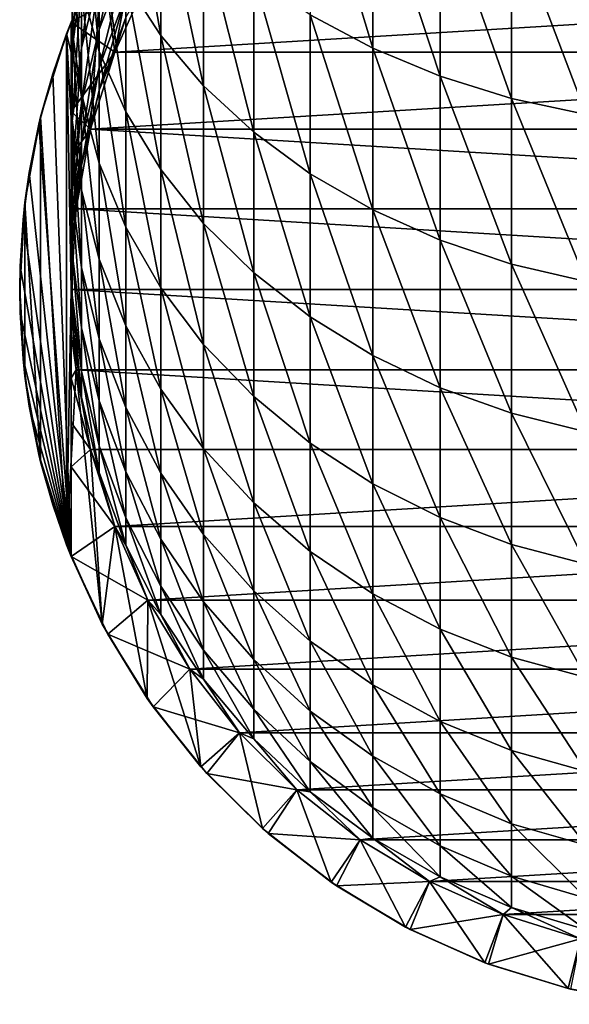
# Model space of a CAD drawing. Header units: metres. Extents: x -99 to 99, y -314 to 25.
# Tile 1 of 256: x -14 to -3, y -314 to -295. Entities that reach past the tile are written whole.
import ezdxf

# ---------------------------------------------------------------- set-up
doc = ezdxf.new("R2010")
doc.units = ezdxf.units.M
doc.layers.add('solid_K2442E1000C35', color=7, linetype='CONTINUOUS')

msp = doc.modelspace()

# ---------------------------------------------------------------- linework, layer by layer
at = {"layer": 'solid_K2442E1000C35'}
for points in [[(-11.25833, -295.074585, 279.864441), (-11.25833, -292.176697, 283.155304), (-11.93681, -291.201721, 282.220123)], [(-11.93681, -294.023621, 279.015594), (-11.25833, -295.074585, 279.864441), (-11.93681, -291.201721, 282.220123)], [(-7.143617, -295.324188, 286.174347), (-7.143617, -291.888611, 289.463562), (-8.356239, -291.292633, 288.785492)], [(-8.356239, -294.672668, 285.549438), (-7.143617, -295.324188, 286.174347), (-8.356239, -291.292633, 288.785492)], [(-12.978006, -294.964355, 269.805084), (-12.978006, -292.922577, 273.123047), (-12.978006, -291.669952, 272.276642)], [(-12.978006, -293.644287, 269.068329), (-12.978006, -294.964355, 269.805084), (-12.978006, -291.669952, 272.276642)], [(-12.453864, -295.38559, 274.787292), (-12.453864, -292.918457, 278.123016), (-12.802501, -291.774078, 277.19873)], [(-12.802501, -294.166718, 273.963715), (-12.453864, -295.38559, 274.787292), (-12.802501, -291.774078, 277.19873)], [(-11.521734, -292.057281, 241.805557), (-12.396396, -293.50412, 241.805557), (-12.155199, -295.40036, 241.805557)], [(-11.521734, -292.057281, 241.805557), (-12.155199, -295.40036, 241.805557), (-11.510919, -293.968811, 241.805557)], [(-5.834389, -295.86969, 286.697601), (-5.834389, -292.387634, 290.031342), (-7.143617, -291.888611, 289.463562)], [(-7.143617, -295.324188, 286.174347), (-5.834389, -295.86969, 286.697601), (-7.143617, -291.888611, 289.463562)], [(-10.427602, -296.05719, 280.658081), (-10.427602, -293.088226, 284.029633), (-11.25833, -292.176697, 283.155304)], [(-11.25833, -295.074585, 279.864441), (-10.427602, -296.05719, 280.658081), (-11.25833, -292.176697, 283.155304)], [(-12.978006, -295.338531, 265.703674), (-12.978006, -293.644287, 269.068329), (-12.802501, -292.33313, 268.336517)], [(-12.802501, -293.969879, 265.08606), (-12.978006, -295.338531, 265.703674), (-12.802501, -292.33313, 268.336517)], [(-4.446262, -296.301819, 287.112091), (-4.446262, -292.782928, 290.481079), (-5.834389, -292.387634, 290.031342)], [(-5.834389, -295.86969, 286.697601), (-4.446262, -296.301819, 287.112091), (-5.834389, -292.387634, 290.031342)], [(-12.802501, -295.324188, 261.70816), (-12.802501, -293.969879, 265.08606), (-12.453864, -292.629059, 264.481018)], [(-12.453864, -293.936737, 261.219391), (-12.802501, -295.324188, 261.70816), (-12.453864, -292.629059, 264.481018)], [(-12.453864, -294.96225, 257.858307), (-12.453864, -293.936737, 261.219391), (-11.93681, -292.596863, 260.747345)], [(-11.93681, -293.587067, 257.501953), (-12.453864, -294.96225, 257.858307), (-11.93681, -292.596863, 260.747345)], [(-2.998006, -296.614716, 287.412231), (-2.998006, -293.069153, 290.806732), (-4.446262, -292.782928, 290.481079)], [(-4.446262, -296.301819, 287.112091), (-2.998006, -296.614716, 287.412231), (-4.446262, -292.782928, 290.481079)], [(-12.802501, -296.275513, 270.536865), (-12.802501, -294.166718, 273.963715), (-12.978006, -292.922577, 273.123047)], [(-12.978006, -294.964355, 269.805084), (-12.802501, -296.275513, 270.536865), (-12.978006, -292.922577, 273.123047)], [(-11.93681, -296.562653, 275.582642), (-11.93681, -294.023621, 279.015594), (-12.453864, -292.918457, 278.123016)], [(-12.453864, -295.38559, 274.787292), (-11.93681, -296.562653, 275.582642), (-12.453864, -292.918457, 278.123016)], [(-9.455857, -296.958099, 281.385712), (-9.455857, -293.923981, 284.831299), (-10.427602, -293.088226, 284.029633)], [(-10.427602, -296.05719, 280.658081), (-9.455857, -296.958099, 281.385712), (-10.427602, -293.088226, 284.029633)], [(-13, -294.814087, 213.382904), (-12.290778, -293.306763, 213.382904), (-11.510907, -293.968811, 212.805557)], [(-13, -294.814087, 213.382904), (-12.396396, -293.50412, 241.805557), (-12.290778, -293.306763, 213.382904)], [(-12.396396, -293.50412, 241.805557), (-13.090259, -295.045868, 241.805557), (-12.622243, -296.899139, 241.805557)], [(-13, -294.814087, 217.805557), (-13.090259, -295.045868, 241.805557), (-12.396396, -293.50412, 241.805557)], [(-13, -294.814087, 217.805557), (-12.396396, -293.50412, 241.805557), (-13, -294.814087, 213.382904)], [(-12.396396, -293.50412, 241.805557), (-12.622243, -296.899139, 241.805557), (-12.155199, -295.40036, 241.805557)], [(-12.453864, -295.69809, 254.422195), (-12.453864, -294.96225, 257.858307), (-11.93681, -293.587067, 257.501953)], [(-11.93681, -294.297577, 254.184113), (-12.453864, -295.69809, 254.422195), (-11.93681, -293.587067, 257.501953)], [(-12.978006, -296.716492, 266.32547), (-12.978006, -294.964355, 269.805084), (-12.978006, -293.644287, 269.068329)], [(-12.978006, -295.338531, 265.703674), (-12.978006, -296.716492, 266.32547), (-12.978006, -293.644287, 269.068329)], [(-13, -294.814087, 213.382904), (-11.510907, -293.968811, 212.805557), (-12.155192, -295.40033, 212.805557)], [(-12.978006, -296.740387, 262.207123), (-12.978006, -295.338531, 265.703674), (-12.802501, -293.969879, 265.08606)], [(-12.802501, -295.324188, 261.70816), (-12.978006, -296.740387, 262.207123), (-12.802501, -293.969879, 265.08606)], [(-12.802501, -296.38623, 258.227295), (-12.802501, -295.324188, 261.70816), (-12.453864, -293.936737, 261.219391)], [(-12.453864, -294.96225, 257.858307), (-12.802501, -296.38623, 258.227295), (-12.453864, -293.936737, 261.219391)], [(-11.510928, -293.968842, 247.505554), (-12.155211, -295.40036, 247.505554), (-11.93681, -294.723297, 250.817856)], [(-12.155199, -295.40036, 241.805557), (-12.155211, -295.40036, 247.505554), (-11.510928, -293.968842, 247.505554)], [(-11.510919, -293.968811, 241.805557), (-12.155199, -295.40036, 241.805557), (-11.510928, -293.968842, 247.505554)], [(-12.155192, -295.40033, 212.805557), (-11.510907, -293.968811, 212.805557), (11.510933, -293.968842, 212.805557)], [(-12.155192, -295.40033, 212.805557), (11.510933, -293.968842, 212.805557), (12.155209, -295.40036, 212.805557)], [(-8.356239, -297.765167, 282.037567), (-8.356239, -294.672668, 285.549438), (-9.455857, -293.923981, 284.831299)], [(-9.455857, -296.958099, 281.385712), (-8.356239, -297.765167, 282.037567), (-9.455857, -293.923981, 284.831299)], [(-12.453864, -297.559998, 271.253784), (-12.453864, -295.38559, 274.787292), (-12.802501, -294.166718, 273.963715)], [(-12.802501, -296.275513, 270.536865), (-12.453864, -297.559998, 271.253784), (-12.802501, -294.166718, 273.963715)], [(-11.25833, -297.682037, 276.33902), (-11.25833, -295.074585, 279.864441), (-11.93681, -294.023621, 279.015594)], [(-11.93681, -296.562653, 275.582642), (-11.25833, -297.682037, 276.33902), (-11.93681, -294.023621, 279.015594)], [(-12.453864, -296.138977, 250.935928), (-12.453864, -295.69809, 254.422195), (-11.93681, -294.297577, 254.184113)], [(-11.93681, -294.723297, 250.817856), (-12.453864, -296.138977, 250.935928), (-11.93681, -294.297577, 254.184113)], [(-12.155211, -295.40036, 247.505554), (-12.453864, -296.138977, 250.935928), (-11.93681, -294.723297, 250.817856)], [(-7.143617, -298.467499, 282.604797), (-7.143617, -295.324188, 286.174347), (-8.356239, -294.672668, 285.549438)], [(-8.356239, -297.765167, 282.037567), (-7.143617, -298.467499, 282.604797), (-8.356239, -294.672668, 285.549438)], [(-13, -294.814087, 217.805557), (-13.359497, -295.824036, 218.428223), (-13.090259, -295.045868, 241.805557)], [(-13, -294.814087, 217.805557), (-13, -305.20639, 217.805557), (-13.359497, -295.824036, 218.428223)], [(-13, -294.814087, 217.805557), (-13, -299.146698, 212.822098), (-13, -300.010223, 212.805557)], [(-13, -300.873291, 212.822083), (-13, -294.814087, 217.805557), (-13, -300.010223, 212.805557)], [(-13, -296.556519, 213.065918), (-13, -294.814087, 213.382904), (-12.155192, -295.40033, 212.805557)], [(-13, -294.814087, 217.805557), (-13, -294.814087, 213.382904), (-13, -296.556519, 213.065918)], [(-13, -294.814087, 217.805557), (-13, -296.556519, 213.065918), (-13, -297.420593, 212.953033)], [(-13, -294.814087, 217.805557), (-13, -297.420593, 212.953033), (-13, -298.28363, 212.871475)], [(-13, -294.814087, 217.805557), (-13, -298.28363, 212.871475), (-13, -299.146698, 212.822098)], [(-13, -305.20639, 213.382904), (-13, -305.20639, 217.805557), (-13, -294.814087, 217.805557)], [(-13, -303.461823, 213.065598), (-13, -305.20639, 213.382904), (-13, -294.814087, 217.805557)], [(-13, -301.735046, 212.871338), (-13, -294.814087, 217.805557), (-13, -300.873291, 212.822083)], [(-13, -302.597198, 212.952728), (-13, -294.814087, 217.805557), (-13, -301.735046, 212.871338)], [(-13, -303.461823, 213.065598), (-13, -294.814087, 217.805557), (-13, -302.597198, 212.952728)], [(-13.090259, -295.045868, 241.805557), (-13.593221, -296.659973, 241.805557), (-13.090259, -304.974609, 241.805557)], [(-13.359497, -295.824036, 218.428223), (-13.593221, -296.659973, 241.805557), (-13.090259, -295.045868, 241.805557)], [(-13.090259, -295.045868, 241.805557), (-13, -300.010223, 241.805557), (-12.905218, -298.443298, 241.805557)], [(-13.090259, -295.045868, 241.805557), (-13.090259, -304.974609, 241.805557), (-13, -300.010223, 241.805557)], [(-13.090259, -295.045868, 241.805557), (-12.905218, -298.443298, 241.805557), (-12.622243, -296.899139, 241.805557)], [(-12.802501, -298.085144, 266.943085), (-12.802501, -296.275513, 270.536865), (-12.978006, -294.964355, 269.805084)], [(-12.978006, -296.716492, 266.32547), (-12.802501, -298.085144, 266.943085), (-12.978006, -294.964355, 269.805084)], [(-12.802501, -297.148315, 254.668716), (-12.802501, -296.38623, 258.227295), (-12.453864, -294.96225, 257.858307)], [(-12.453864, -295.69809, 254.422195), (-12.802501, -297.148315, 254.668716), (-12.453864, -294.96225, 257.858307)], [(-10.427602, -298.728577, 277.046173), (-10.427602, -296.05719, 280.658081), (-11.25833, -295.074585, 279.864441)], [(-11.25833, -297.682037, 276.33902), (-10.427602, -298.728577, 277.046173), (-11.25833, -295.074585, 279.864441)], [(-13, -296.556519, 213.065918), (-12.155192, -295.40033, 212.805557), (-12.62224, -296.899139, 212.805557)], [(-12.978006, -297.839752, 258.603973), (-12.978006, -296.740387, 262.207123), (-12.802501, -295.324188, 261.70816)], [(-12.802501, -296.38623, 258.227295), (-12.978006, -297.839752, 258.603973), (-12.802501, -295.324188, 261.70816)], [(-12.978006, -298.16626, 262.709442), (-12.978006, -296.716492, 266.32547), (-12.978006, -295.338531, 265.703674)], [(-12.978006, -296.740387, 262.207123), (-12.978006, -298.16626, 262.709442), (-12.978006, -295.338531, 265.703674)], [(-12.155211, -295.40036, 247.505554), (-12.622244, -296.899139, 247.505554), (-12.453864, -296.138977, 250.935928)], [(-12.622243, -296.899139, 241.805557), (-12.622244, -296.899139, 247.505554), (-12.155211, -295.40036, 247.505554)], [(-12.155199, -295.40036, 241.805557), (-12.622243, -296.899139, 241.805557), (-12.155211, -295.40036, 247.505554)], [(-12.62224, -296.899139, 212.805557), (-12.155192, -295.40033, 212.805557), (12.155209, -295.40036, 212.805557)], [(-12.62224, -296.899139, 212.805557), (12.155209, -295.40036, 212.805557), (12.622248, -296.89917, 212.805557)], [(-11.93681, -298.800476, 271.946136), (-11.93681, -296.562653, 275.582642), (-12.453864, -295.38559, 274.787292)], [(-12.453864, -297.559998, 271.253784), (-11.93681, -298.800476, 271.946136), (-12.453864, -295.38559, 274.787292)], [(-5.834389, -299.055511, 283.079742), (-5.834389, -295.86969, 286.697601), (-7.143617, -295.324188, 286.174347)], [(-7.143617, -298.467499, 282.604797), (-5.834389, -299.055511, 283.079742), (-7.143617, -295.324188, 286.174347)], [(-12.802501, -297.604919, 251.058197), (-12.802501, -297.148315, 254.668716), (-12.453864, -295.69809, 254.422195)], [(-12.453864, -296.138977, 250.935928), (-12.802501, -297.604919, 251.058197), (-12.453864, -295.69809, 254.422195)], [(-13.359497, -295.824036, 218.428223), (-13.626282, -296.796967, 218.89032), (-13.593221, -296.659973, 241.805557)], [(-13.359497, -295.824036, 218.428223), (-13, -305.20639, 217.805557), (-13.626282, -296.796967, 218.89032)], [(-4.446262, -299.521332, 283.455994), (-4.446262, -296.301819, 287.112091), (-5.834389, -295.86969, 286.697601)], [(-5.834389, -299.055511, 283.079742), (-4.446262, -299.521332, 283.455994), (-5.834389, -295.86969, 286.697601)], [(-9.455857, -299.688141, 277.69455), (-9.455857, -296.958099, 281.385712), (-10.427602, -296.05719, 280.658081)], [(-10.427602, -298.728577, 277.046173), (-9.455857, -299.688141, 277.69455), (-10.427602, -296.05719, 280.658081)], [(-12.622244, -296.899139, 247.505554), (-12.802501, -297.604919, 251.058197), (-12.453864, -296.138977, 250.935928)], [(-12.453864, -299.425964, 267.548126), (-12.453864, -297.559998, 271.253784), (-12.802501, -296.275513, 270.536865)], [(-12.802501, -298.085144, 266.943085), (-12.453864, -299.425964, 267.548126), (-12.802501, -296.275513, 270.536865)], [(-12.978006, -298.628601, 254.920349), (-12.978006, -297.839752, 258.603973), (-12.802501, -296.38623, 258.227295)], [(-12.802501, -297.148315, 254.668716), (-12.978006, -298.628601, 254.920349), (-12.802501, -296.38623, 258.227295)], [(-2.998006, -299.858643, 283.728424), (-2.998006, -296.614716, 287.412231), (-4.446262, -296.301819, 287.112091)], [(-4.446262, -299.521332, 283.455994), (-2.998006, -299.858643, 283.728424), (-4.446262, -296.301819, 287.112091)], [(-13.593221, -296.659973, 241.805557), (-13.897924, -298.322723, 241.805557), (-13.593221, -303.360504, 241.805557)], [(-13.814456, -297.738403, 219.216232), (-13.897924, -298.322723, 241.805557), (-13.593221, -296.659973, 241.805557)], [(-13.626282, -296.796967, 218.89032), (-13.814456, -297.738403, 219.216232), (-13.593221, -296.659973, 241.805557)], [(-13.593221, -296.659973, 241.805557), (-13.593221, -303.360504, 241.805557), (-13.090259, -304.974609, 241.805557)], [(-13, -297.420593, 212.953033), (-13, -296.556519, 213.065918), (-12.62224, -296.899139, 212.805557)], [(-11.25833, -299.980133, 272.604523), (-11.25833, -297.682037, 276.33902), (-11.93681, -296.562653, 275.582642)], [(-11.93681, -298.800476, 271.946136), (-11.25833, -299.980133, 272.604523), (-11.93681, -296.562653, 275.582642)], [(-13.626282, -296.796967, 218.89032), (-13, -305.20639, 217.805557), (-13.814456, -297.738403, 219.216232)], [(-12.802501, -299.582489, 263.208374), (-12.802501, -298.085144, 266.943085), (-12.978006, -296.716492, 266.32547)], [(-12.978006, -298.16626, 262.709442), (-12.802501, -299.582489, 263.208374), (-12.978006, -296.716492, 266.32547)], [(-12.978006, -299.303192, 258.983185), (-12.978006, -298.16626, 262.709442), (-12.978006, -296.740387, 262.207123)], [(-12.978006, -297.839752, 258.603973), (-12.978006, -299.303192, 258.983185), (-12.978006, -296.740387, 262.207123)], [(-13, -297.420593, 212.953033), (-12.62224, -296.899139, 212.805557), (-12.905217, -298.443298, 212.805557)], [(-12.905218, -298.443298, 241.805557), (-12.905215, -298.443268, 247.505554), (-12.622244, -296.899139, 247.505554)], [(-12.622243, -296.899139, 241.805557), (-12.905218, -298.443298, 241.805557), (-12.622244, -296.899139, 247.505554)], [(-12.905217, -298.443298, 212.805557), (-12.62224, -296.899139, 212.805557), (12.905219, -298.443298, 212.805557)], [(-12.622244, -296.899139, 247.505554), (-12.905215, -298.443268, 247.505554), (-12.802501, -297.604919, 251.058197)], [(-12.62224, -296.899139, 212.805557), (12.622248, -296.89917, 212.805557), (12.905219, -298.443298, 212.805557)], [(-8.356239, -300.547729, 278.27536), (-8.356239, -297.765167, 282.037567), (-9.455857, -296.958099, 281.385712)], [(-9.455857, -299.688141, 277.69455), (-8.356239, -300.547729, 278.27536), (-9.455857, -296.958099, 281.385712)], [(-12.978006, -299.101257, 251.182999), (-12.978006, -298.628601, 254.920349), (-12.802501, -297.148315, 254.668716)], [(-12.802501, -297.604919, 251.058197), (-12.978006, -299.101257, 251.182999), (-12.802501, -297.148315, 254.668716)], [(-13, -298.28363, 212.871475), (-13, -297.420593, 212.953033), (-12.905217, -298.443298, 212.805557)], [(-12.905215, -298.443268, 247.505554), (-12.978006, -299.101257, 251.182999), (-12.802501, -297.604919, 251.058197)], [(-11.93681, -300.720825, 268.132446), (-11.93681, -298.800476, 271.946136), (-12.453864, -297.559998, 271.253784)], [(-12.453864, -299.425964, 267.548126), (-11.93681, -300.720825, 268.132446), (-12.453864, -297.559998, 271.253784)], [(-13.814456, -297.738403, 219.216232), (-13.934421, -298.656677, 219.424026), (-13.897924, -298.322723, 241.805557)], [(-13.814456, -297.738403, 219.216232), (-13, -305.20639, 217.805557), (-13.934421, -298.656677, 219.424026)], [(-10.427602, -301.083038, 273.220093), (-10.427602, -298.728577, 277.046173), (-11.25833, -297.682037, 276.33902)], [(-11.25833, -299.980133, 272.604523), (-10.427602, -301.083038, 273.220093), (-11.25833, -297.682037, 276.33902)], [(-7.143617, -301.295746, 278.780792), (-7.143617, -298.467499, 282.604797), (-8.356239, -297.765167, 282.037567)], [(-8.356239, -300.547729, 278.27536), (-7.143617, -301.295746, 278.780792), (-8.356239, -297.765167, 282.037567)], [(-12.978006, -300.118988, 255.173706), (-12.978006, -299.303192, 258.983185), (-12.978006, -297.839752, 258.603973)], [(-12.978006, -298.628601, 254.920349), (-12.978006, -300.118988, 255.173706), (-12.978006, -297.839752, 258.603973)], [(-12.802501, -300.756714, 259.359833), (-12.802501, -299.582489, 263.208374), (-12.978006, -298.16626, 262.709442)], [(-12.978006, -299.303192, 258.983185), (-12.802501, -300.756714, 259.359833), (-12.978006, -298.16626, 262.709442)], [(-12.453864, -300.96991, 263.697174), (-12.453864, -299.425964, 267.548126), (-12.802501, -298.085144, 266.943085)], [(-12.802501, -299.582489, 263.208374), (-12.453864, -300.96991, 263.697174), (-12.802501, -298.085144, 266.943085)], [(-13.897924, -298.322723, 241.805557), (-13.999992, -300.010223, 241.805557), (-13.897924, -301.697723, 241.805557)], [(-13.992786, -299.560669, 219.525116), (-13.999992, -300.010223, 241.805557), (-13.897924, -298.322723, 241.805557)], [(-13.934421, -298.656677, 219.424026), (-13.992786, -299.560669, 219.525116), (-13.897924, -298.322723, 241.805557)], [(-13.897924, -298.322723, 241.805557), (-13.897924, -301.697723, 241.805557), (-13.593221, -303.360504, 241.805557)], [(-13, -299.146698, 212.822098), (-13, -298.28363, 212.871475), (-12.905217, -298.443298, 212.805557)], [(-12.905215, -298.443268, 247.505554), (-13, -300.010223, 247.505554), (-12.978006, -299.101257, 251.182999)], [(-13, -300.010223, 241.805557), (-13, -300.010223, 247.505554), (-12.905215, -298.443268, 247.505554)], [(-12.905218, -298.443298, 241.805557), (-13, -300.010223, 241.805557), (-12.905215, -298.443268, 247.505554)], [(-12.905217, -298.443298, 212.805557), (13, -300.010223, 212.805557), (-13, -300.010223, 212.805557)], [(-13, -299.146698, 212.822098), (-12.905217, -298.443298, 212.805557), (-13, -300.010223, 212.805557)], [(-12.905217, -298.443298, 212.805557), (12.905219, -298.443298, 212.805557), (13, -300.010223, 212.805557)], [(-5.834389, -301.922058, 279.20401), (-5.834389, -299.055511, 283.079742), (-7.143617, -298.467499, 282.604797)], [(-7.143617, -301.295746, 278.780792), (-5.834389, -301.922058, 279.20401), (-7.143617, -298.467499, 282.604797)], [(-13.934421, -298.656677, 219.424026), (-13, -305.20639, 217.805557), (-13.992786, -299.560669, 219.525116)], [(-12.978006, -300.607788, 251.308655), (-12.978006, -300.118988, 255.173706), (-12.978006, -298.628601, 254.920349)], [(-12.978006, -299.101257, 251.182999), (-12.978006, -300.607788, 251.308655), (-12.978006, -298.628601, 254.920349)], [(-9.455857, -302.094269, 273.784485), (-9.455857, -299.688141, 277.69455), (-10.427602, -298.728577, 277.046173)], [(-10.427602, -301.083038, 273.220093), (-9.455857, -302.094269, 273.784485), (-10.427602, -298.728577, 277.046173)], [(-11.25833, -301.952209, 268.68811), (-11.25833, -299.980133, 272.604523), (-11.93681, -298.800476, 271.946136)], [(-11.93681, -300.720825, 268.132446), (-11.25833, -301.952209, 268.68811), (-11.93681, -298.800476, 271.946136)], [(-13, -300.010223, 247.505554), (-12.978006, -300.607788, 251.308655), (-12.978006, -299.101257, 251.182999)], [(-4.446262, -302.418182, 279.539246), (-4.446262, -299.521332, 283.455994), (-5.834389, -299.055511, 283.079742)], [(-5.834389, -301.922058, 279.20401), (-4.446262, -302.418182, 279.539246), (-5.834389, -299.055511, 283.079742)], [(-12.802501, -301.599304, 255.425354), (-12.802501, -300.756714, 259.359833), (-12.978006, -299.303192, 258.983185)], [(-12.978006, -300.118988, 255.173706), (-12.802501, -301.599304, 255.425354), (-12.978006, -299.303192, 258.983185)], [(-11.93681, -302.309814, 264.16922), (-11.93681, -300.720825, 268.132446), (-12.453864, -299.425964, 267.548126)], [(-12.453864, -300.96991, 263.697174), (-11.93681, -302.309814, 264.16922), (-12.453864, -299.425964, 267.548126)], [(-2.998006, -302.777435, 279.781982), (-2.998006, -299.858643, 283.728424), (-4.446262, -299.521332, 283.455994)], [(-4.446262, -302.418182, 279.539246), (-2.998006, -302.777435, 279.781982), (-4.446262, -299.521332, 283.455994)], [(-13.992786, -299.560669, 219.525116), (-13.992786, -300.459808, 219.525116), (-13.999992, -300.010223, 241.805557)], [(-13.992786, -299.560669, 219.525116), (-13, -305.20639, 217.805557), (-13.992786, -300.459808, 219.525116)], [(-12.453864, -302.180695, 259.728821), (-12.453864, -300.96991, 263.697174), (-12.802501, -299.582489, 263.208374)], [(-12.802501, -300.756714, 259.359833), (-12.453864, -302.180695, 259.728821), (-12.802501, -299.582489, 263.208374)], [(-8.356239, -303.000183, 274.2901), (-8.356239, -300.547729, 278.27536), (-9.455857, -299.688141, 277.69455)], [(-9.455857, -302.094269, 273.784485), (-8.356239, -303.000183, 274.2901), (-9.455857, -299.688141, 277.69455)], [(-13.934421, -301.3638, 219.424026), (-13.897924, -301.697723, 241.805557), (-13.999992, -300.010223, 241.805557)], [(-13.992786, -300.459808, 219.525116), (-13.934421, -301.3638, 219.424026), (-13.999992, -300.010223, 241.805557)], [(-13.090259, -304.974609, 241.805557), (-12.905218, -301.577179, 241.805557), (-13, -300.010223, 241.805557)], [(-13, -300.010223, 247.505554), (-12.905215, -301.577209, 247.505554), (-12.978006, -300.607788, 251.308655)], [(-12.905218, -301.577179, 241.805557), (-12.905215, -301.577209, 247.505554), (-13, -300.010223, 247.505554)], [(-13, -300.010223, 241.805557), (-12.905218, -301.577179, 241.805557), (-13, -300.010223, 247.505554)], [(12.905217, -301.577179, 212.805557), (-12.905219, -301.577179, 212.805557), (-13, -300.010223, 212.805557)], [(-13, -300.873291, 212.822083), (-13, -300.010223, 212.805557), (-12.905219, -301.577179, 212.805557)], [(13, -300.010223, 212.805557), (12.905217, -301.577179, 212.805557), (-13, -300.010223, 212.805557)], [(-10.427602, -303.103485, 269.207611), (-10.427602, -301.083038, 273.220093), (-11.25833, -299.980133, 272.604523)], [(-11.25833, -301.952209, 268.68811), (-10.427602, -303.103485, 269.207611), (-11.25833, -299.980133, 272.604523)], [(-12.802501, -302.104156, 251.433456), (-12.802501, -301.599304, 255.425354), (-12.978006, -300.118988, 255.173706)], [(-12.978006, -300.607788, 251.308655), (-12.802501, -302.104156, 251.433456), (-12.978006, -300.118988, 255.173706)], [(-13.992786, -300.459808, 219.525116), (-13, -305.20639, 217.805557), (-13.934421, -301.3638, 219.424026)], [(-12.905215, -301.577209, 247.505554), (-12.802501, -302.104156, 251.433456), (-12.978006, -300.607788, 251.308655)], [(-7.143617, -303.788452, 274.730072), (-7.143617, -301.295746, 278.780792), (-8.356239, -300.547729, 278.27536)], [(-8.356239, -303.000183, 274.2901), (-7.143617, -303.788452, 274.730072), (-8.356239, -300.547729, 278.27536)], [(-12.453864, -303.04953, 255.671875), (-12.453864, -302.180695, 259.728821), (-12.802501, -300.756714, 259.359833)], [(-12.802501, -301.599304, 255.425354), (-12.453864, -303.04953, 255.671875), (-12.802501, -300.756714, 259.359833)], [(-11.25833, -303.584015, 264.618103), (-11.25833, -301.952209, 268.68811), (-11.93681, -300.720825, 268.132446)], [(-11.93681, -302.309814, 264.16922), (-11.25833, -303.584015, 264.618103), (-11.93681, -300.720825, 268.132446)], [(-13, -301.735046, 212.871338), (-13, -300.873291, 212.822083), (-12.905219, -301.577179, 212.805557)], [(-11.93681, -303.555878, 260.085175), (-11.93681, -302.309814, 264.16922), (-12.453864, -300.96991, 263.697174)], [(-12.453864, -302.180695, 259.728821), (-11.93681, -303.555878, 260.085175), (-12.453864, -300.96991, 263.697174)], [(-9.455857, -304.159088, 269.68396), (-9.455857, -302.094269, 273.784485), (-10.427602, -301.083038, 273.220093)], [(-10.427602, -303.103485, 269.207611), (-9.455857, -304.159088, 269.68396), (-10.427602, -301.083038, 273.220093)], [(-13.934421, -301.3638, 219.424026), (-13.814456, -302.282074, 219.216232), (-13.897924, -301.697723, 241.805557)], [(-13.934421, -301.3638, 219.424026), (-13, -305.20639, 217.805557), (-13.814456, -302.282074, 219.216232)], [(-5.834389, -304.448517, 275.09845), (-5.834389, -301.922058, 279.20401), (-7.143617, -301.295746, 278.780792)], [(-7.143617, -303.788452, 274.730072), (-5.834389, -304.448517, 275.09845), (-7.143617, -301.295746, 278.780792)], [(-13.090259, -304.974609, 241.805557), (-12.396396, -306.516357, 241.805557), (-12.905218, -301.577179, 241.805557)], [(-13, -301.735046, 212.871338), (-12.905219, -301.577179, 212.805557), (-12.622248, -303.121307, 212.805557)], [(12.62224, -303.121338, 212.805557), (-12.622248, -303.121307, 212.805557), (-12.905219, -301.577179, 212.805557)], [(12.905217, -301.577179, 212.805557), (12.62224, -303.121338, 212.805557), (-12.905219, -301.577179, 212.805557)], [(-12.905218, -301.577179, 241.805557), (-12.622243, -303.121338, 241.805557), (-12.905215, -301.577209, 247.505554)], [(-12.396396, -306.516357, 241.805557), (-12.622243, -303.121338, 241.805557), (-12.905218, -301.577179, 241.805557)], [(-12.905215, -301.577209, 247.505554), (-12.622244, -303.121338, 247.505554), (-12.802501, -302.104156, 251.433456)], [(-12.622243, -303.121338, 241.805557), (-12.622244, -303.121338, 247.505554), (-12.905215, -301.577209, 247.505554)], [(-12.453864, -303.570068, 251.555725), (-12.453864, -303.04953, 255.671875), (-12.802501, -301.599304, 255.425354)], [(-12.802501, -302.104156, 251.433456), (-12.453864, -303.570068, 251.555725), (-12.802501, -301.599304, 255.425354)], [(-13.626282, -303.22348, 218.89032), (-13.593221, -303.360504, 241.805557), (-13.897924, -301.697723, 241.805557)], [(-13.814456, -302.282074, 219.216232), (-13.626282, -303.22348, 218.89032), (-13.897924, -301.697723, 241.805557)], [(-13, -302.597198, 212.952728), (-13, -301.735046, 212.871338), (-12.622248, -303.121307, 212.805557)], [(-10.427602, -304.775299, 265.037811), (-10.427602, -303.103485, 269.207611), (-11.25833, -301.952209, 268.68811)], [(-11.25833, -303.584015, 264.618103), (-10.427602, -304.775299, 265.037811), (-11.25833, -301.952209, 268.68811)], [(-4.446262, -304.971344, 275.390289), (-4.446262, -302.418182, 279.539246), (-5.834389, -301.922058, 279.20401)], [(-5.834389, -304.448517, 275.09845), (-4.446262, -304.971344, 275.390289), (-5.834389, -301.922058, 279.20401)], [(-12.622244, -303.121338, 247.505554), (-12.453864, -303.570068, 251.555725), (-12.802501, -302.104156, 251.433456)], [(-11.93681, -304.450012, 255.909958), (-11.93681, -303.555878, 260.085175), (-12.453864, -302.180695, 259.728821)], [(-12.453864, -303.04953, 255.671875), (-11.93681, -304.450012, 255.909958), (-12.453864, -302.180695, 259.728821)], [(-8.356239, -305.104706, 270.110657), (-8.356239, -303.000183, 274.2901), (-9.455857, -302.094269, 273.784485)], [(-9.455857, -304.159088, 269.68396), (-8.356239, -305.104706, 270.110657), (-9.455857, -302.094269, 273.784485)], [(-13.814456, -302.282074, 219.216232), (-13, -305.20639, 217.805557), (-13.626282, -303.22348, 218.89032)], [(-11.25833, -304.863647, 260.424072), (-11.25833, -303.584015, 264.618103), (-11.93681, -302.309814, 264.16922)], [(-11.93681, -303.555878, 260.085175), (-11.25833, -304.863647, 260.424072), (-11.93681, -302.309814, 264.16922)], [(-2.998006, -305.349976, 275.601593), (-2.998006, -302.777435, 279.781982), (-4.446262, -302.418182, 279.539246)], [(-4.446262, -304.971344, 275.390289), (-2.998006, -305.349976, 275.601593), (-4.446262, -302.418182, 279.539246)], [(-13, -303.461823, 213.065598), (-13, -302.597198, 212.952728), (-12.622248, -303.121307, 212.805557)], [(-13, -303.461823, 213.065598), (-12.622248, -303.121307, 212.805557), (-12.155209, -304.620117, 212.805557)], [(12.62224, -303.121338, 212.805557), (-12.155209, -304.620117, 212.805557), (-12.622248, -303.121307, 212.805557)], [(-12.622244, -303.121338, 247.505554), (-12.155211, -304.620087, 247.505554), (-12.453864, -303.570068, 251.555725)], [(-12.155199, -304.620117, 241.805557), (-12.155211, -304.620087, 247.505554), (-12.622244, -303.121338, 247.505554)], [(-12.622243, -303.121338, 241.805557), (-12.155199, -304.620117, 241.805557), (-12.622244, -303.121338, 247.505554)], [(-12.396396, -306.516357, 241.805557), (-12.155199, -304.620117, 241.805557), (-12.622243, -303.121338, 241.805557)], [(-11.93681, -304.985748, 251.673798), (-11.93681, -304.450012, 255.909958), (-12.453864, -303.04953, 255.671875)], [(-12.453864, -303.570068, 251.555725), (-11.93681, -304.985748, 251.673798), (-12.453864, -303.04953, 255.671875)], [(12.62224, -303.121338, 212.805557), (12.155192, -304.620148, 212.805557), (-12.155209, -304.620117, 212.805557)], [(-9.455857, -305.867584, 265.422607), (-9.455857, -304.159088, 269.68396), (-10.427602, -303.103485, 269.207611)], [(-10.427602, -304.775299, 265.037811), (-9.455857, -305.867584, 265.422607), (-10.427602, -303.103485, 269.207611)], [(-7.143617, -305.927551, 270.481964), (-7.143617, -303.788452, 274.730072), (-8.356239, -303.000183, 274.2901)], [(-8.356239, -305.104706, 270.110657), (-7.143617, -305.927551, 270.481964), (-8.356239, -303.000183, 274.2901)], [(-13.626282, -303.22348, 218.89032), (-13.359497, -304.196442, 218.428223), (-13.593221, -303.360504, 241.805557)], [(-13.626282, -303.22348, 218.89032), (-13, -305.20639, 217.805557), (-13.359497, -304.196442, 218.428223)], [(-13.359497, -304.196442, 218.428223), (-13.090259, -304.974609, 241.805557), (-13.593221, -303.360504, 241.805557)], [(-13, -303.461823, 213.065598), (-12.155209, -304.620117, 212.805557), (-13, -305.20639, 213.382904)], [(-12.155211, -304.620087, 247.505554), (-11.93681, -304.985748, 251.673798), (-12.453864, -303.570068, 251.555725)], [(-11.25833, -305.781891, 256.136353), (-11.25833, -304.863647, 260.424072), (-11.93681, -303.555878, 260.085175)], [(-11.93681, -304.450012, 255.909958), (-11.25833, -305.781891, 256.136353), (-11.93681, -303.555878, 260.085175)], [(-10.427602, -306.086334, 260.740906), (-10.427602, -304.775299, 265.037811), (-11.25833, -303.584015, 264.618103)], [(-11.25833, -304.863647, 260.424072), (-10.427602, -306.086334, 260.740906), (-11.25833, -303.584015, 264.618103)], [(-5.834389, -306.616547, 270.792877), (-5.834389, -304.448517, 275.09845), (-7.143617, -303.788452, 274.730072)], [(-7.143617, -305.927551, 270.481964), (-5.834389, -306.616547, 270.792877), (-7.143617, -303.788452, 274.730072)], [(-13.359497, -304.196442, 218.428223), (-13, -305.20639, 217.805557), (-13.090259, -304.974609, 241.805557)], [(-8.356239, -306.846069, 265.767334), (-8.356239, -305.104706, 270.110657), (-9.455857, -304.159088, 269.68396)], [(-9.455857, -305.867584, 265.422607), (-8.356239, -306.846069, 265.767334), (-9.455857, -304.159088, 269.68396)], [(-11.25833, -306.332031, 251.786087), (-11.25833, -305.781891, 256.136353), (-11.93681, -304.450012, 255.909958)], [(-11.93681, -304.985748, 251.673798), (-11.25833, -306.332031, 251.786087), (-11.93681, -304.450012, 255.909958)], [(-4.446262, -307.162323, 271.039154), (-4.446262, -304.971344, 275.390289), (-5.834389, -304.448517, 275.09845)], [(-5.834389, -306.616547, 270.792877), (-4.446262, -307.162323, 271.039154), (-5.834389, -304.448517, 275.09845)], [(-13, -305.20639, 213.382904), (-12.155209, -304.620117, 212.805557), (-11.510933, -306.051636, 212.805557)], [(-12.396396, -306.516357, 241.805557), (-11.521734, -307.963196, 241.805557), (-12.155199, -304.620117, 241.805557)], [(-12.155211, -304.620087, 247.505554), (-11.510928, -306.051636, 247.505554), (-11.93681, -304.985748, 251.673798)], [(-11.510919, -306.051666, 241.805557), (-11.510928, -306.051636, 247.505554), (-12.155211, -304.620087, 247.505554)], [(-12.155199, -304.620117, 241.805557), (-11.510919, -306.051666, 241.805557), (-12.155211, -304.620087, 247.505554)], [(12.155192, -304.620148, 212.805557), (-11.510933, -306.051636, 212.805557), (-12.155209, -304.620117, 212.805557)], [(-11.521734, -307.963196, 241.805557), (-11.510919, -306.051666, 241.805557), (-12.155199, -304.620117, 241.805557)], [(12.155192, -304.620148, 212.805557), (11.510907, -306.051666, 212.805557), (-11.510933, -306.051636, 212.805557)], [(-10.427602, -307.027069, 256.348022), (-10.427602, -306.086334, 260.740906), (-11.25833, -304.863647, 260.424072)], [(-11.25833, -305.781891, 256.136353), (-10.427602, -307.027069, 256.348022), (-11.25833, -304.863647, 260.424072)], [(-9.455857, -307.207367, 261.031403), (-9.455857, -305.867584, 265.422607), (-10.427602, -304.775299, 265.037811)], [(-10.427602, -306.086334, 260.740906), (-9.455857, -307.207367, 261.031403), (-10.427602, -304.775299, 265.037811)], [(-13, -305.20639, 217.805557), (-12.396396, -306.516357, 241.805557), (-13.090259, -304.974609, 241.805557)], [(-11.510928, -306.051636, 247.505554), (-11.25833, -306.332031, 251.786087), (-11.93681, -304.985748, 251.673798)], [(-2.998006, -307.557526, 271.217499), (-2.998006, -305.349976, 275.601593), (-4.446262, -304.971344, 275.390289)], [(-4.446262, -307.162323, 271.039154), (-2.998006, -307.557526, 271.217499), (-4.446262, -304.971344, 275.390289)], [(-13, -305.20639, 213.382904), (-11.510933, -306.051636, 212.805557), (-12.290778, -306.713715, 213.382904)], [(-12.290778, -306.713715, 213.382904), (-12.396396, -306.516357, 241.805557), (-13, -305.20639, 217.805557)], [(-13, -305.20639, 213.382904), (-12.290778, -306.713715, 213.382904), (-13, -305.20639, 217.805557)], [(-7.143617, -307.69754, 266.067322), (-7.143617, -305.927551, 270.481964), (-8.356239, -305.104706, 270.110657)], [(-8.356239, -306.846069, 265.767334), (-7.143617, -307.69754, 266.067322), (-8.356239, -305.104706, 270.110657)], [(-10.427602, -307.590729, 251.891068), (-10.427602, -307.027069, 256.348022), (-11.25833, -305.781891, 256.136353)], [(-11.25833, -306.332031, 251.786087), (-10.427602, -307.590729, 251.891068), (-11.25833, -305.781891, 256.136353)], [(-8.356239, -308.211639, 261.291626), (-8.356239, -306.846069, 265.767334), (-9.455857, -305.867584, 265.422607)], [(-9.455857, -307.207367, 261.031403), (-8.356239, -308.211639, 261.291626), (-9.455857, -305.867584, 265.422607)], [(-5.834389, -308.410461, 266.318481), (-5.834389, -306.616547, 270.792877), (-7.143617, -305.927551, 270.481964)], [(-7.143617, -307.69754, 266.067322), (-5.834389, -308.410461, 266.318481), (-7.143617, -305.927551, 270.481964)], [(-12.290778, -306.713715, 213.382904), (-11.510933, -306.051636, 212.805557), (-10.698828, -307.39502, 212.805557)], [(-11.521734, -307.963196, 241.805557), (-10.479083, -309.294037, 241.805557), (-11.510919, -306.051666, 241.805557)], [(11.510907, -306.051666, 212.805557), (-10.698828, -307.39502, 212.805557), (-11.510933, -306.051636, 212.805557)], [(-11.510928, -306.051636, 247.505554), (-10.698791, -307.395081, 247.505554), (-11.25833, -306.332031, 251.786087)], [(-10.698808, -307.39505, 241.805557), (-10.698791, -307.395081, 247.505554), (-11.510928, -306.051636, 247.505554)], [(-11.510919, -306.051666, 241.805557), (-10.698808, -307.39505, 241.805557), (-11.510928, -306.051636, 247.505554)], [(-10.479083, -309.294037, 241.805557), (-10.698808, -307.39505, 241.805557), (-11.510919, -306.051666, 241.805557)], [(11.510907, -306.051666, 212.805557), (10.69879, -307.395081, 212.805557), (-10.698828, -307.39502, 212.805557)], [(-9.455857, -308.168762, 256.542114), (-9.455857, -307.207367, 261.031403), (-10.427602, -306.086334, 260.740906)], [(-10.427602, -307.027069, 256.348022), (-9.455857, -308.168762, 256.542114), (-10.427602, -306.086334, 260.740906)], [(-10.698791, -307.395081, 247.505554), (-10.427602, -307.590729, 251.891068), (-11.25833, -306.332031, 251.786087)], [(-12.290778, -306.713715, 213.382904), (-11.521734, -307.963196, 241.805557), (-12.396396, -306.516357, 241.805557)], [(-12.290778, -306.713715, 213.382904), (-10.698828, -307.39502, 212.805557), (-11.407583, -308.126099, 213.382904)], [(-12.290778, -306.713715, 213.382904), (-11.407583, -308.126099, 213.382904), (-11.521734, -307.963196, 241.805557)], [(-4.446262, -308.97522, 266.517426), (-4.446262, -307.162323, 271.039154), (-5.834389, -306.616547, 270.792877)], [(-5.834389, -308.410461, 266.318481), (-4.446262, -308.97522, 266.517426), (-5.834389, -306.616547, 270.792877)], [(-7.143617, -309.085541, 261.518066), (-7.143617, -307.69754, 266.067322), (-8.356239, -306.846069, 265.767334)], [(-8.356239, -308.211639, 261.291626), (-7.143617, -309.085541, 261.518066), (-8.356239, -306.846069, 265.767334)], [(-9.455857, -308.744812, 251.98732), (-9.455857, -308.168762, 256.542114), (-10.427602, -307.027069, 256.348022)], [(-10.427602, -307.590729, 251.891068), (-9.455857, -308.744812, 251.98732), (-10.427602, -307.027069, 256.348022)], [(-2.998006, -309.384155, 266.661499), (-2.998006, -307.557526, 271.217499), (-4.446262, -307.162323, 271.039154)], [(-4.446262, -308.97522, 266.517426), (-2.998006, -309.384155, 266.661499), (-4.446262, -307.162323, 271.039154)], [(-8.356239, -309.191528, 256.715973), (-8.356239, -308.211639, 261.291626), (-9.455857, -307.207367, 261.031403)], [(-9.455857, -308.168762, 256.542114), (-8.356239, -309.191528, 256.715973), (-9.455857, -307.207367, 261.031403)], [(-11.407583, -308.126099, 213.382904), (-10.698828, -307.39502, 212.805557), (-9.730677, -308.630798, 212.805557)], [(10.69879, -307.395081, 212.805557), (-9.730677, -308.630798, 212.805557), (-10.698828, -307.39502, 212.805557)], [(-10.698808, -307.39505, 241.805557), (-9.730651, -308.630829, 241.805557), (-10.698791, -307.395081, 247.505554)], [(-10.479083, -309.294037, 241.805557), (-9.730651, -308.630829, 241.805557), (-10.698808, -307.39505, 241.805557)], [(-10.698791, -307.395081, 247.505554), (-9.730639, -308.630829, 247.505554), (-10.427602, -307.590729, 251.891068)], [(-9.730651, -308.630829, 241.805557), (-9.730639, -308.630829, 247.505554), (-10.698791, -307.395081, 247.505554)], [(10.69879, -307.395081, 212.805557), (9.730625, -308.630859, 212.805557), (-9.730677, -308.630798, 212.805557)], [(-9.730639, -308.630829, 247.505554), (-9.455857, -308.744812, 251.98732), (-10.427602, -307.590729, 251.891068)], [(-5.834389, -309.817261, 261.707703), (-5.834389, -308.410461, 266.318481), (-7.143617, -307.69754, 266.067322)], [(-7.143617, -309.085541, 261.518066), (-5.834389, -309.817261, 261.707703), (-7.143617, -307.69754, 266.067322)], [(-11.407583, -308.126099, 213.382904), (-10.479083, -309.294037, 241.805557), (-11.521734, -307.963196, 241.805557)], [(-11.407583, -308.126099, 213.382904), (-9.730677, -308.630798, 212.805557), (-10.36285, -309.423584, 213.382904)], [(-11.407583, -308.126099, 213.382904), (-10.36285, -309.423584, 213.382904), (-10.479083, -309.294037, 241.805557)], [(-8.356239, -309.778656, 252.073547), (-8.356239, -309.191528, 256.715973), (-9.455857, -308.168762, 256.542114)], [(-9.455857, -308.744812, 251.98732), (-8.356239, -309.778656, 252.073547), (-9.455857, -308.168762, 256.542114)], [(-7.143617, -310.081543, 256.867279), (-7.143617, -309.085541, 261.518066), (-8.356239, -308.211639, 261.291626)], [(-8.356239, -309.191528, 256.715973), (-7.143617, -310.081543, 256.867279), (-8.356239, -308.211639, 261.291626)], [(-4.446262, -310.396881, 261.85788), (-4.446262, -308.97522, 266.517426), (-5.834389, -308.410461, 266.318481)], [(-5.834389, -309.817261, 261.707703), (-4.446262, -310.396881, 261.85788), (-5.834389, -308.410461, 266.318481)], [(-10.479083, -309.294037, 241.805557), (-9.283677, -310.48941, 241.805557), (-9.730651, -308.630829, 241.805557)], [(-10.36285, -309.423584, 213.382904), (-9.730677, -308.630798, 212.805557), (-8.620611, -309.740845, 212.805557)], [(9.730625, -308.630859, 212.805557), (-8.620611, -309.740845, 212.805557), (-9.730677, -308.630798, 212.805557)], [(-9.730651, -308.630829, 241.805557), (-8.620579, -309.740875, 241.805557), (-9.730639, -308.630829, 247.505554)], [(-9.283677, -310.48941, 241.805557), (-8.620579, -309.740875, 241.805557), (-9.730651, -308.630829, 241.805557)], [(-9.730639, -308.630829, 247.505554), (-8.620595, -309.740875, 247.505554), (-9.455857, -308.744812, 251.98732)], [(-8.620579, -309.740875, 241.805557), (-8.620595, -309.740875, 247.505554), (-9.730639, -308.630829, 247.505554)], [(9.730625, -308.630859, 212.805557), (8.620546, -309.740906, 212.805557), (-8.620611, -309.740845, 212.805557)], [(-8.620595, -309.740875, 247.505554), (-8.356239, -309.778656, 252.073547), (-9.455857, -308.744812, 251.98732)], [(-5.834389, -310.826721, 256.993958), (-5.834389, -309.817261, 261.707703), (-7.143617, -309.085541, 261.518066)], [(-7.143617, -310.081543, 256.867279), (-5.834389, -310.826721, 256.993958), (-7.143617, -309.085541, 261.518066)], [(-2.998006, -310.81662, 261.966644), (-2.998006, -309.384155, 266.661499), (-4.446262, -308.97522, 266.517426)], [(-4.446262, -310.396881, 261.85788), (-2.998006, -310.81662, 261.966644), (-4.446262, -308.97522, 266.517426)], [(-7.143617, -310.678284, 252.14859), (-7.143617, -310.081543, 256.867279), (-8.356239, -309.191528, 256.715973)], [(-8.356239, -309.778656, 252.073547), (-7.143617, -310.678284, 252.14859), (-8.356239, -309.191528, 256.715973)], [(-10.36285, -309.423584, 213.382904), (-9.283677, -310.48941, 241.805557), (-10.479083, -309.294037, 241.805557)], [(-10.36285, -309.423584, 213.382904), (-8.620611, -309.740845, 212.805557), (-9.1715, -310.587738, 213.382904)], [(-10.36285, -309.423584, 213.382904), (-9.1715, -310.587738, 213.382904), (-9.283677, -310.48941, 241.805557)], [(-9.283677, -310.48941, 241.805557), (-7.952831, -311.532043, 241.805557), (-8.620579, -309.740875, 241.805557)], [(-9.1715, -310.587738, 213.382904), (-8.620611, -309.740845, 212.805557), (-7.384854, -310.709015, 212.805557)], [(8.620546, -309.740906, 212.805557), (-7.384854, -310.709015, 212.805557), (-8.620611, -309.740845, 212.805557)], [(-8.620595, -309.740875, 247.505554), (-7.384842, -310.709015, 247.505554), (-8.356239, -309.778656, 252.073547)], [(-7.384816, -310.709045, 241.805557), (-7.384842, -310.709015, 247.505554), (-8.620595, -309.740875, 247.505554)], [(-8.620579, -309.740875, 241.805557), (-7.384816, -310.709045, 241.805557), (-8.620595, -309.740875, 247.505554)], [(-7.952831, -311.532043, 241.805557), (-7.384816, -310.709045, 241.805557), (-8.620579, -309.740875, 241.805557)], [(-7.384842, -310.709015, 247.505554), (-7.143617, -310.678284, 252.14859), (-8.356239, -309.778656, 252.073547)], [(8.620546, -309.740906, 212.805557), (7.384774, -310.709076, 212.805557), (-7.384854, -310.709015, 212.805557)], [(-4.446262, -311.417053, 257.094299), (-4.446262, -310.396881, 261.85788), (-5.834389, -309.817261, 261.707703)], [(-5.834389, -310.826721, 256.993958), (-4.446262, -311.417053, 257.094299), (-5.834389, -309.817261, 261.707703)], [(-5.834389, -311.431549, 252.211411), (-5.834389, -310.826721, 256.993958), (-7.143617, -310.081543, 256.867279)], [(-7.143617, -310.678284, 252.14859), (-5.834389, -311.431549, 252.211411), (-7.143617, -310.081543, 256.867279)], [(-2.998006, -311.844482, 257.166962), (-2.998006, -310.81662, 261.966644), (-4.446262, -310.396881, 261.85788)], [(-4.446262, -311.417053, 257.094299), (-2.998006, -311.844482, 257.166962), (-4.446262, -310.396881, 261.85788)], [(-9.1715, -310.587738, 213.382904), (-7.952831, -311.532043, 241.805557), (-9.283677, -310.48941, 241.805557)], [(-9.1715, -310.587738, 213.382904), (-7.384854, -310.709015, 212.805557), (-7.850282, -311.602173, 213.382904)], [(-9.1715, -310.587738, 213.382904), (-7.850282, -311.602173, 213.382904), (-7.952831, -311.532043, 241.805557)], [(-7.952831, -311.532043, 241.805557), (-6.50612, -312.406616, 241.805557), (-7.384816, -310.709045, 241.805557)], [(-7.850282, -311.602173, 213.382904), (-7.384854, -310.709015, 212.805557), (-6.041464, -311.521118, 212.805557)], [(7.384774, -310.709076, 212.805557), (-6.041464, -311.521118, 212.805557), (-7.384854, -310.709015, 212.805557)], [(-7.384842, -310.709015, 247.505554), (-6.041401, -311.521179, 247.505554), (-7.143617, -310.678284, 252.14859)], [(-6.04142, -311.521149, 241.805557), (-6.041401, -311.521179, 247.505554), (-7.384842, -310.709015, 247.505554)], [(-7.384816, -310.709045, 241.805557), (-6.04142, -311.521149, 241.805557), (-7.384842, -310.709015, 247.505554)], [(-6.50612, -312.406616, 241.805557), (-6.04142, -311.521149, 241.805557), (-7.384816, -310.709045, 241.805557)], [(-6.041401, -311.521179, 247.505554), (-5.834389, -311.431549, 252.211411), (-7.143617, -310.678284, 252.14859)], [(7.384774, -310.709076, 212.805557), (6.041369, -311.521179, 212.805557), (-6.041464, -311.521118, 212.805557)], [(-4.446262, -312.028259, 252.261185), (-4.446262, -311.417053, 257.094299), (-5.834389, -310.826721, 256.993958)], [(-5.834389, -311.431549, 252.211411), (-4.446262, -312.028259, 252.261185), (-5.834389, -310.826721, 256.993958)], [(-7.850282, -311.602173, 213.382904), (-6.50612, -312.406616, 241.805557), (-7.952831, -311.532043, 241.805557)], [(-7.850282, -311.602173, 213.382904), (-6.041464, -311.521118, 212.805557), (-6.417932, -312.452515, 213.382904)], [(-6.50612, -312.406616, 241.805557), (-4.964604, -313.100403, 241.805557), (-6.04142, -311.521149, 241.805557)], [(-6.417932, -312.452515, 213.382904), (-6.041464, -311.521118, 212.805557), (-4.609941, -312.165405, 212.805557)], [(6.041369, -311.521179, 212.805557), (-4.609941, -312.165405, 212.805557), (-6.041464, -311.521118, 212.805557)], [(-6.04142, -311.521149, 241.805557), (-4.609889, -312.165436, 241.805557), (-6.041401, -311.521179, 247.505554)], [(-4.964604, -313.100403, 241.805557), (-4.609889, -312.165436, 241.805557), (-6.04142, -311.521149, 241.805557)], [(-6.041401, -311.521179, 247.505554), (-4.609864, -312.165436, 247.505554), (-5.834389, -311.431549, 252.211411)], [(-4.609889, -312.165436, 241.805557), (-4.609864, -312.165436, 247.505554), (-6.041401, -311.521179, 247.505554)], [(-4.609864, -312.165436, 247.505554), (-4.446262, -312.028259, 252.261185), (-5.834389, -311.431549, 252.211411)], [(6.041369, -311.521179, 212.805557), (4.60983, -312.165466, 212.805557), (-4.609941, -312.165405, 212.805557)], [(-2.998006, -312.460327, 252.297211), (-2.998006, -311.844482, 257.166962), (-4.446262, -311.417053, 257.094299)], [(-4.446262, -312.028259, 252.261185), (-2.998006, -312.460327, 252.297211), (-4.446262, -311.417053, 257.094299)], [(-7.850282, -311.602173, 213.382904), (-6.417932, -312.452515, 213.382904), (-6.50612, -312.406616, 241.805557)], [(-4.609864, -312.165436, 247.505554), (-3.111104, -312.632477, 247.505554), (-4.446262, -312.028259, 252.261185)], [(-3.111104, -312.632477, 247.505554), (-2.998006, -312.460327, 252.297211), (-4.446262, -312.028259, 252.261185)], [(-6.417932, -312.452515, 213.382904), (-4.609941, -312.165405, 212.805557), (-4.894766, -313.126678, 213.382904)], [(-4.964604, -313.100403, 241.805557), (-3.3505, -313.603394, 241.805557), (-4.609889, -312.165436, 241.805557)], [(-4.894766, -313.126678, 213.382904), (-4.609941, -312.165405, 212.805557), (-3.111157, -312.632477, 212.805557)], [(4.60983, -312.165466, 212.805557), (-3.111157, -312.632477, 212.805557), (-4.609941, -312.165405, 212.805557)], [(-4.609889, -312.165436, 241.805557), (-3.111097, -312.632477, 241.805557), (-4.609864, -312.165436, 247.505554)], [(-3.3505, -313.603394, 241.805557), (-3.111097, -312.632477, 241.805557), (-4.609889, -312.165436, 241.805557)], [(-3.111097, -312.632477, 241.805557), (-3.111104, -312.632477, 247.505554), (-4.609864, -312.165436, 247.505554)], [(-6.417932, -312.452515, 213.382904), (-4.964604, -313.100403, 241.805557), (-6.50612, -312.406616, 241.805557)], [(-6.417932, -312.452515, 213.382904), (-4.894766, -313.126678, 213.382904), (-4.964604, -313.100403, 241.805557)], [(-4.894766, -313.126678, 213.382904), (-3.111157, -312.632477, 212.805557), (-3.302181, -313.615234, 213.382904)], [(-3.3505, -313.603394, 241.805557), (-1.687572, -313.908142, 241.805557), (-3.111097, -312.632477, 241.805557)], [(-4.894766, -313.126678, 213.382904), (-3.3505, -313.603394, 241.805557), (-4.964604, -313.100403, 241.805557)], [(-4.894766, -313.126678, 213.382904), (-3.302181, -313.615234, 213.382904), (-3.3505, -313.603394, 241.805557)], [(-3.302181, -313.615234, 213.382904), (-1.687572, -313.908142, 241.805557), (-3.3505, -313.603394, 241.805557)]]:
    msp.add_3dface(points, dxfattribs=at)

doc.saveas('drawing.dxf')
